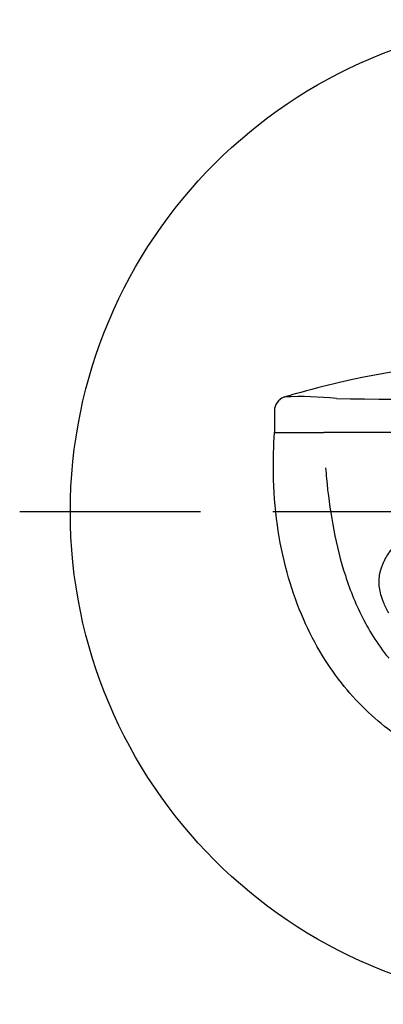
# Model space of a CAD drawing. Header units: millimetres. Extents: x -18 to 444, y -35 to 474.
# Tile 3 of 6: x 3 to 28, y 403 to 471. Entities that reach past the tile are written whole.
import ezdxf

# ---------------------------------------------------------------- set-up
doc = ezdxf.new("R2010")
doc.units = ezdxf.units.MM
doc.layers.add('Default', color=7, linetype='Continuous')
doc.layers.add('DV1_Default', color=7, linetype='Continuous')

# ---------------------------------------------------------------- blocks, each defined once
blk = doc.blocks.new('SEANNOT_GROUP2')
at = {"layer": 'Default', "color": 136}
for p, q in [((15.35, 436.665), (2.85, 436.665)), ((60.35, 436.665), (20.35, 436.665))]:
    blk.add_line(p, q, dxfattribs=at)
blk = doc.blocks.new('SE')
at = {"layer": 'DV1_Default', "color": 7}
for p, q in [((20.452, 443.654), (20.452, 442.165)), ((20.452, 443.654), (20.452, 443.654)), ((20.452, 442.165), (23.866, 442.165)), ((29.367, 442.165), (23.866, 442.165))]:
    blk.add_line(p, q, dxfattribs=at)
blk.add_circle((40.35, 436.665), 34, dxfattribs=at)
for centre, radius, start, end in [((40.35, 379.158), 68.206, 78.63094, 103.04257), ((40.35, 379.158), 68.206, 103.04257, 105.69923), ((40.35, 379.176), 68.189, 103.04986, 105.69381), ((40.35, 379.158), 68.206, 105.69923, 106.33151), ((21.452, 443.652), 1, 109.95799, 179.93022), ((21.452, 443.653), 0.999, 110.56092, 179.94013), ((21.452, 443.652), 1, 106.35093, 109.95799), ((22.174, 420.19), 24.443, 83.99274, 92.35159), ((40.35, 1469.952), 1025.572, 269.127439, 270.872591)]:
    blk.add_arc(centre, radius, start, end, dxfattribs=at)
for points, knots in [([(60.248, 442.165), (60.295, 441.427), (60.358, 439.603), (60.221, 436.77), (59.747, 433.768), (58.989, 431.048), (57.999, 428.617), (56.81, 426.46), (55.42, 424.533), (53.802, 422.798), (51.929, 421.254), (49.804, 419.942), (47.476, 418.917), (45.036, 418.216), (42.552, 417.828), (40.042, 417.725), (37.514, 417.896), (35.028, 418.367), (32.669, 419.132), (30.487, 420.171), (28.493, 421.462), (26.667, 423.018), (24.993, 424.875), (23.496, 427.082), (22.226, 429.646), (21.23, 432.57), (20.573, 435.844), (20.336, 439.091), (20.392, 441.227), (20.452, 442.165)], [0, 0, 0, 0, 0.031247, 0.077061, 0.119463, 0.158975, 0.195541, 0.229452, 0.261991, 0.294732, 0.328406, 0.363148, 0.398855, 0.434438, 0.469159, 0.504045, 0.539782, 0.575314, 0.609805, 0.64335, 0.676086, 0.708856, 0.743337, 0.780349, 0.820152, 0.863011, 0.909799, 0.96029, 1, 1, 1, 1]), ([(23.986, 439.719), (24.005, 439.474), (24.114, 438.167), (24.426, 435.806), (25.154, 432.65), (26.336, 429.547), (27.557, 427.544), (28.34, 426.585), (28.349, 426.575)], [0, 0, 0, 0, 0.054641, 0.290305, 0.525968, 0.761631, 0.997294, 1, 1, 1, 1]), ([(28.35, 429.706), (28.206, 429.949), (27.907, 430.548), (27.705, 431.288), (27.672, 431.938), (27.716, 432.341), (27.796, 432.675), (27.879, 432.928), (27.984, 433.18), (28.131, 433.472), (28.346, 433.825), (28.624, 434.197), (28.917, 434.536), (29.194, 434.824), (29.472, 435.085), (29.744, 435.321), (29.93, 435.467), (30.019, 435.537)], [0, 0, 0, 0, 0.111189, 0.274739, 0.354733, 0.43787, 0.482853, 0.530092, 0.571606, 0.617028, 0.685919, 0.760281, 0.816636, 0.868503, 0.916205, 0.95998, 1, 1, 1, 1])]:
    blk.add_open_spline(points, degree=3, knots=knots, dxfattribs=at)

msp = doc.modelspace()

# ---------------------------------------------------------------- block references
at = {"layer": 'Default'}
for name in ['SEANNOT_GROUP2', 'SE']:
    msp.add_blockref(name, (0, 0), dxfattribs=at)

doc.saveas('drawing.dxf')
